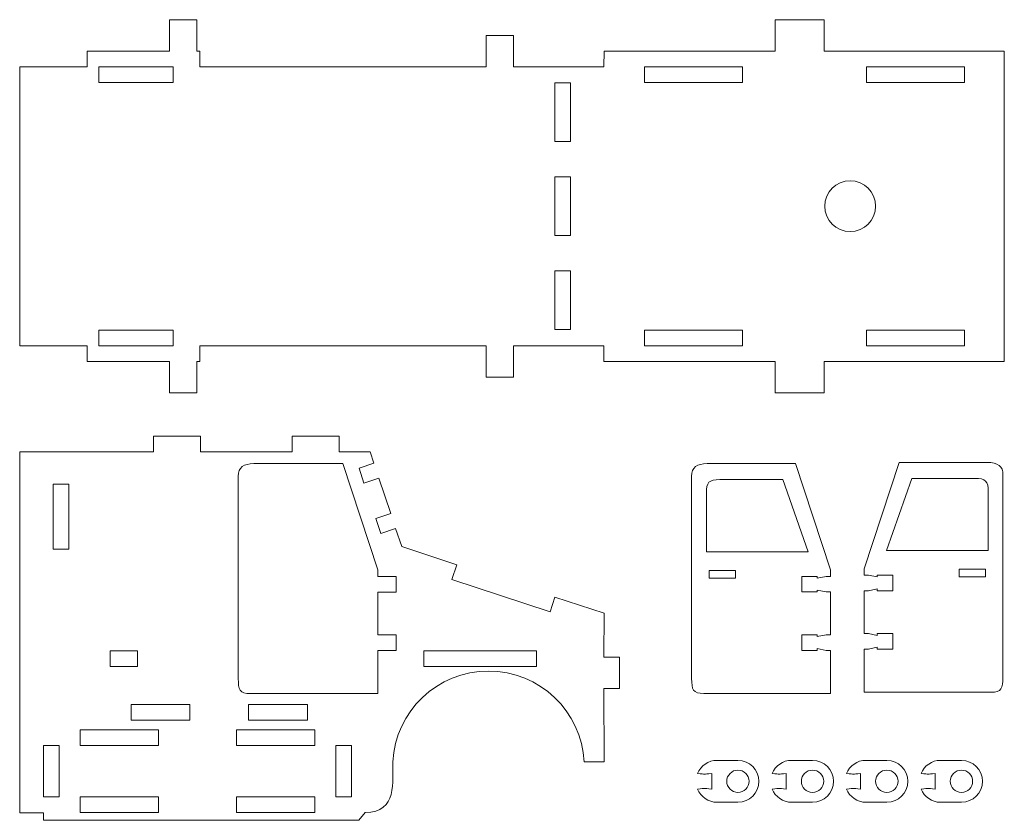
# Model space of a CAD drawing. Header units: millimetres. Extents: x -1094 to 1155, y -1556 to 1707.
# Tile 100 of 149: x -18 to 234, y 748 to 952. Entities that reach past the tile are written whole.
import ezdxf

# ---------------------------------------------------------------- set-up
doc = ezdxf.new("R2010")
doc.units = ezdxf.units.MM
doc.header["$MEASUREMENT"] = 0
doc.layers.add('Layer 1', color=7, linetype='Continuous')

msp = doc.modelspace()

# ---------------------------------------------------------------- linework, layer by layer
at = {"layer": 'Layer 1', "color": 250, "lineweight": 9}
for points, knots in [([(-0.6682, 940.4222), (-0.6682, 940.4222), (-0.6682, 944.4222), (-0.6682, 944.4222), (-0.6682, 944.4222), (-0.6682, 944.4222), (20.4018, 944.4222), (20.4018, 944.4222), (20.4018, 944.4222), (20.4018, 944.4222), (20.4018, 952.4222), (20.4018, 952.4222), (20.4018, 952.4222), (20.4018, 952.4222), (27.4018, 952.4222), (27.4018, 952.4222), (27.4018, 952.4222), (27.4018, 952.4222), (27.4018, 944.4222), (27.4018, 944.4222), (27.4018, 944.4222), (27.4018, 944.4222), (28.1818, 944.4222), (28.1818, 944.4222), (28.1818, 944.4222), (28.1818, 944.4222), (28.1818, 940.4222), (28.1818, 940.4222), (28.1818, 940.4222), (28.1818, 940.4222), (101.3418, 940.4222), (101.3418, 940.4222), (101.3418, 940.4222), (101.3418, 940.4222), (101.3418, 948.4222), (101.3418, 948.4222), (101.3418, 948.4222), (101.3418, 948.4222), (108.3418, 948.4222), (108.3418, 948.4222), (108.3418, 948.4222), (108.3418, 948.4222), (108.3418, 940.4222), (108.3418, 940.4222), (108.3418, 940.4222), (108.3418, 940.4222), (131.4418, 940.4222), (131.4418, 940.4222), (131.4418, 940.4222), (131.4418, 940.4222), (131.4618, 944.4222), (131.4618, 944.4222), (131.4618, 944.4222), (149.6818, 944.4222), (159.0318, 944.4222), (175.2318, 944.4222), (175.2318, 944.4222), (175.2318, 944.4222), (175.2318, 952.4222), (175.2318, 952.4222), (175.2318, 952.4222), (175.2318, 952.4222), (187.7318, 952.4222), (187.7318, 952.4222), (187.7318, 952.4222), (187.7318, 952.4222), (187.7318, 944.4222), (187.7318, 944.4222), (187.7318, 944.4222), (202.7118, 944.4222), (217.6318, 944.4222), (233.7618, 944.4222), (233.7618, 944.4222), (233.7618, 944.4222), (233.7618, 865.1422), (233.7618, 865.1422), (233.7618, 865.1422), (217.6318, 865.1422), (202.7118, 865.1422), (187.7318, 865.1422), (187.7318, 865.1422), (187.7318, 865.1422), (187.7318, 857.1422), (187.7318, 857.1422), (187.7318, 857.1422), (187.7318, 857.1422), (175.2318, 857.1422), (175.2318, 857.1422), (175.2318, 857.1422), (175.2318, 857.1422), (175.2318, 865.1422), (175.2318, 865.1422), (175.2318, 865.1422), (159.0318, 865.1422), (149.6518, 865.1422), (131.4418, 865.1422), (131.4418, 865.1422), (131.4418, 865.1422), (131.4118, 869.1422), (131.4118, 869.1422), (131.4118, 869.1422), (131.4118, 869.1422), (108.3418, 869.1422), (108.3418, 869.1422), (108.3418, 869.1422), (108.3418, 869.1422), (108.3418, 861.1422), (108.3418, 861.1422), (108.3418, 861.1422), (108.3418, 861.1422), (101.3418, 861.1422), (101.3418, 861.1422), (101.3418, 861.1422), (101.3418, 861.1422), (101.3418, 869.1422), (101.3418, 869.1422), (101.3418, 869.1422), (101.3418, 869.1422), (28.1818, 869.1422), (28.1818, 869.1422), (28.1818, 869.1422), (28.1818, 869.1422), (28.1818, 865.1422), (28.1818, 865.1422), (28.1818, 865.1422), (28.1818, 865.1422), (27.4018, 865.1422), (27.4018, 865.1422), (27.4018, 865.1422), (27.4018, 865.1422), (27.4018, 857.1422), (27.4018, 857.1422), (27.4018, 857.1422), (27.4018, 857.1422), (20.4018, 857.1422), (20.4018, 857.1422), (20.4018, 857.1422), (20.4018, 857.1422), (20.4018, 865.1422), (20.4018, 865.1422), (20.4018, 865.1422), (20.4018, 865.1422), (-0.6682, 865.1422), (-0.6682, 865.1422), (-0.6682, 865.1422), (-0.6682, 865.1422), (-0.6682, 869.1422), (-0.6682, 869.1422), (-0.6682, 869.1422), (-0.6682, 869.1422), (-17.8982, 869.1422), (-17.8982, 869.1422), (-17.8982, 869.1422), (-17.8982, 869.1422), (-17.8982, 940.4222), (-17.8982, 940.4222), (-17.8982, 940.4222), (-17.8982, 940.4222), (-0.6682, 940.4222), (-0.6682, 940.4222)], [0, 0, 0, 0, 0.02439024, 0.02439024, 0.02439024, 0.02439024, 0.04878049, 0.04878049, 0.04878049, 0.04878049, 0.07317073, 0.07317073, 0.07317073, 0.07317073, 0.09756098, 0.09756098, 0.09756098, 0.09756098, 0.12195122, 0.12195122, 0.12195122, 0.12195122, 0.14634146, 0.14634146, 0.14634146, 0.14634146, 0.17073171, 0.17073171, 0.17073171, 0.17073171, 0.19512195, 0.19512195, 0.19512195, 0.19512195, 0.2195122, 0.2195122, 0.2195122, 0.2195122, 0.24390244, 0.24390244, 0.24390244, 0.24390244, 0.26829268, 0.26829268, 0.26829268, 0.26829268, 0.29268293, 0.29268293, 0.29268293, 0.29268293, 0.31707317, 0.31707317, 0.31707317, 0.31707317, 0.34146341, 0.34146341, 0.34146341, 0.34146341, 0.36585366, 0.36585366, 0.36585366, 0.36585366, 0.3902439, 0.3902439, 0.3902439, 0.3902439, 0.41463415, 0.41463415, 0.41463415, 0.41463415, 0.43902439, 0.43902439, 0.43902439, 0.43902439, 0.46341463, 0.46341463, 0.46341463, 0.46341463, 0.48780488, 0.48780488, 0.48780488, 0.48780488, 0.51219512, 0.51219512, 0.51219512, 0.51219512, 0.53658537, 0.53658537, 0.53658537, 0.53658537, 0.56097561, 0.56097561, 0.56097561, 0.56097561, 0.58536585, 0.58536585, 0.58536585, 0.58536585, 0.6097561, 0.6097561, 0.6097561, 0.6097561, 0.63414634, 0.63414634, 0.63414634, 0.63414634, 0.65853659, 0.65853659, 0.65853659, 0.65853659, 0.68292683, 0.68292683, 0.68292683, 0.68292683, 0.70731707, 0.70731707, 0.70731707, 0.70731707, 0.73170732, 0.73170732, 0.73170732, 0.73170732, 0.75609756, 0.75609756, 0.75609756, 0.75609756, 0.7804878, 0.7804878, 0.7804878, 0.7804878, 0.80487805, 0.80487805, 0.80487805, 0.80487805, 0.82926829, 0.82926829, 0.82926829, 0.82926829, 0.85365854, 0.85365854, 0.85365854, 0.85365854, 0.87804878, 0.87804878, 0.87804878, 0.87804878, 0.90243902, 0.90243902, 0.90243902, 0.90243902, 0.92682927, 0.92682927, 0.92682927, 0.92682927, 0.95121951, 0.95121951, 0.95121951, 0.95121951, 1, 1, 1, 1]), ([(21.3318, 936.4222), (21.3318, 936.4222), (21.3318, 940.4222), (21.3318, 940.4222), (21.3318, 940.4222), (21.3318, 940.4222), (2.3318, 940.4222), (2.3318, 940.4222), (2.3318, 940.4222), (2.3318, 940.4222), (2.3318, 936.4222), (2.3318, 936.4222), (2.3318, 936.4222), (2.3318, 936.4222), (21.3318, 936.4222), (21.3318, 936.4222)], [0, 0, 0, 0, 0.2, 0.2, 0.2, 0.2, 0.4, 0.4, 0.4, 0.4, 0.6, 0.6, 0.6, 0.6, 1, 1, 1, 1]), ([(166.8218, 936.4222), (166.8218, 936.4222), (166.8218, 940.4222), (166.8218, 940.4222), (166.8218, 940.4222), (166.8218, 940.4222), (141.8318, 940.4222), (141.8318, 940.4222), (141.8318, 940.4222), (141.8318, 940.4222), (141.8318, 936.4222), (141.8318, 936.4222), (141.8318, 936.4222), (141.8318, 936.4222), (166.8218, 936.4222), (166.8218, 936.4222)], [0, 0, 0, 0, 0.2, 0.2, 0.2, 0.2, 0.4, 0.4, 0.4, 0.4, 0.6, 0.6, 0.6, 0.6, 1, 1, 1, 1]), ([(223.5718, 936.4222), (223.5718, 936.4222), (223.5718, 940.4222), (223.5718, 940.4222), (223.5718, 940.4222), (223.5718, 940.4222), (198.5718, 940.4222), (198.5718, 940.4222), (198.5718, 940.4222), (198.5718, 940.4222), (198.5718, 936.4222), (198.5718, 936.4222), (198.5718, 936.4222), (198.5718, 936.4222), (223.5718, 936.4222), (223.5718, 936.4222)], [0, 0, 0, 0, 0.2, 0.2, 0.2, 0.2, 0.4, 0.4, 0.4, 0.4, 0.6, 0.6, 0.6, 0.6, 1, 1, 1, 1]), ([(118.9218, 936.2822), (118.9218, 936.2822), (122.9218, 936.2822), (122.9218, 936.2822), (122.9218, 936.2822), (122.9218, 936.2822), (122.9218, 921.2822), (122.9218, 921.2822), (122.9218, 921.2822), (122.9218, 921.2822), (118.9218, 921.2822), (118.9218, 921.2822), (118.9218, 921.2822), (118.9218, 921.2822), (118.9218, 936.2822), (118.9218, 936.2822)], [0, 0, 0, 0, 0.2, 0.2, 0.2, 0.2, 0.4, 0.4, 0.4, 0.4, 0.6, 0.6, 0.6, 0.6, 1, 1, 1, 1]), ([(118.9218, 912.2822), (118.9218, 912.2822), (122.9218, 912.2822), (122.9218, 912.2822), (122.9218, 912.2822), (122.9218, 912.2822), (122.9218, 897.2822), (122.9218, 897.2822), (122.9218, 897.2822), (122.9218, 897.2822), (118.9218, 897.2822), (118.9218, 897.2822), (118.9218, 897.2822), (118.9218, 897.2822), (118.9218, 912.2822), (118.9218, 912.2822)], [0, 0, 0, 0, 0.2, 0.2, 0.2, 0.2, 0.4, 0.4, 0.4, 0.4, 0.6, 0.6, 0.6, 0.6, 1, 1, 1, 1]), ([(187.8718, 904.7822), (187.8718, 901.1922), (190.7818, 898.2822), (194.3718, 898.2822), (194.3718, 898.2822), (197.9618, 898.2822), (200.8718, 901.1922), (200.8718, 904.7822), (200.8718, 904.7822), (200.8718, 908.3722), (197.9618, 911.2822), (194.3718, 911.2822), (194.3718, 911.2822), (190.7818, 911.2822), (187.8718, 908.3722), (187.8718, 904.7822)], [0, 0, 0, 0, 0.2, 0.2, 0.2, 0.2, 0.4, 0.4, 0.4, 0.4, 0.6, 0.6, 0.6, 0.6, 1, 1, 1, 1]), ([(118.9218, 888.2822), (118.9218, 888.2822), (122.9218, 888.2822), (122.9218, 888.2822), (122.9218, 888.2822), (122.9218, 888.2822), (122.9218, 873.2822), (122.9218, 873.2822), (122.9218, 873.2822), (122.9218, 873.2822), (118.9218, 873.2822), (118.9218, 873.2822), (118.9218, 873.2822), (118.9218, 873.2822), (118.9218, 888.2822), (118.9218, 888.2822)], [0, 0, 0, 0, 0.2, 0.2, 0.2, 0.2, 0.4, 0.4, 0.4, 0.4, 0.6, 0.6, 0.6, 0.6, 1, 1, 1, 1]), ([(21.3318, 869.1422), (21.3318, 869.1422), (21.3318, 873.1422), (21.3318, 873.1422), (21.3318, 873.1422), (21.3318, 873.1422), (2.3318, 873.1422), (2.3318, 873.1422), (2.3318, 873.1422), (2.3318, 873.1422), (2.3318, 869.1422), (2.3318, 869.1422), (2.3318, 869.1422), (2.3318, 869.1422), (21.3318, 869.1422), (21.3318, 869.1422)], [0, 0, 0, 0, 0.2, 0.2, 0.2, 0.2, 0.4, 0.4, 0.4, 0.4, 0.6, 0.6, 0.6, 0.6, 1, 1, 1, 1]), ([(166.8218, 869.1422), (166.8218, 869.1422), (166.8218, 873.1422), (166.8218, 873.1422), (166.8218, 873.1422), (166.8218, 873.1422), (141.8318, 873.1422), (141.8318, 873.1422), (141.8318, 873.1422), (141.8318, 873.1422), (141.8318, 869.1422), (141.8318, 869.1422), (141.8318, 869.1422), (141.8318, 869.1422), (166.8218, 869.1422), (166.8218, 869.1422)], [0, 0, 0, 0, 0.2, 0.2, 0.2, 0.2, 0.4, 0.4, 0.4, 0.4, 0.6, 0.6, 0.6, 0.6, 1, 1, 1, 1]), ([(223.5718, 869.1422), (223.5718, 869.1422), (223.5718, 873.1422), (223.5718, 873.1422), (223.5718, 873.1422), (223.5718, 873.1422), (198.5718, 873.1422), (198.5718, 873.1422), (198.5718, 873.1422), (198.5718, 873.1422), (198.5718, 869.1422), (198.5718, 869.1422), (198.5718, 869.1422), (198.5718, 869.1422), (223.5718, 869.1422), (223.5718, 869.1422)], [0, 0, 0, 0, 0.2, 0.2, 0.2, 0.2, 0.4, 0.4, 0.4, 0.4, 0.6, 0.6, 0.6, 0.6, 1, 1, 1, 1]), ([(-11.8482, 842.0122), (-11.8482, 842.0122), (-17.8982, 842.0122), (-17.8982, 842.0122), (-17.8982, 842.0122), (-17.8982, 842.0122), (-17.8982, 749.7822), (-17.8982, 749.7822), (-17.8982, 749.7822), (-17.8982, 749.7822), (-11.7982, 749.7822), (-11.7982, 749.7822), (-11.7982, 749.7822), (-11.7982, 749.7822), (-11.7982, 747.9122), (-11.7982, 747.9122), (-11.7982, 747.9122), (-11.7982, 747.9122), (68.7618, 747.9122), (68.7618, 747.9122), (68.7618, 747.9122), (68.7618, 747.9122), (70.3618, 749.9122), (70.3618, 749.9122), (70.3618, 749.9122), (78.8518, 749.9122), (77.2918, 757.9222), (77.4618, 762.8522), (77.4618, 762.8522), (78.1518, 775.7722), (88.8418, 786.0322), (101.9218, 786.0322), (101.9218, 786.0322), (115.0118, 786.0322), (125.7118, 775.7622), (126.3818, 762.8422), (126.3818, 762.8422), (126.3818, 762.8422), (131.4518, 762.8422), (131.4518, 762.8422), (131.4518, 762.8422), (131.4518, 762.8422), (131.4318, 781.5622), (131.4318, 781.5622), (131.4318, 781.5622), (131.4318, 781.5622), (135.3818, 781.5622), (135.3818, 781.5622), (135.3818, 781.5622), (135.3818, 781.5622), (135.3818, 789.5622), (135.3818, 789.5622), (135.3818, 789.5622), (135.3818, 789.5622), (131.4418, 789.5622), (131.4418, 789.5622), (131.4418, 789.5622), (131.4418, 789.5622), (131.4518, 800.8122), (131.4518, 800.8122), (131.4518, 800.8122), (131.4518, 800.8122), (118.9218, 804.9422), (118.9218, 804.9422), (118.9218, 804.9422), (118.9218, 804.9422), (117.6518, 801.1522), (117.6518, 801.1522), (117.6518, 801.1522), (117.6518, 801.1522), (92.5318, 809.4322), (92.5318, 809.4322), (92.5318, 809.4322), (92.5318, 809.4322), (93.8018, 813.2122), (93.8018, 813.2122), (93.8018, 813.2122), (93.8018, 813.2122), (79.7318, 817.8422), (79.7318, 817.8422), (79.7318, 817.8422), (79.7318, 817.8422), (78.1918, 822.4522), (78.1918, 822.4522), (78.1918, 822.4522), (78.1918, 822.4522), (74.4018, 821.1822), (74.4018, 821.1822), (74.4018, 821.1822), (74.4018, 821.1822), (73.1318, 824.9722), (73.1318, 824.9722), (73.1318, 824.9722), (73.1318, 824.9722), (76.9218, 826.2422), (76.9218, 826.2422), (76.9218, 826.2422), (76.9218, 826.2422), (73.8918, 835.3222), (73.8918, 835.3222), (73.8918, 835.3222), (73.8918, 835.3222), (70.1018, 834.0622), (70.1018, 834.0622), (70.1018, 834.0622), (70.1018, 834.0622), (68.8318, 837.8622), (68.8318, 837.8622), (68.8318, 837.8622), (68.8318, 837.8622), (72.6218, 839.1122), (72.6218, 839.1122), (72.6218, 839.1122), (72.6218, 839.1122), (71.6618, 842.0122), (71.6618, 842.0122), (71.6618, 842.0122), (71.6618, 842.0122), (63.7418, 842.0122), (63.7418, 842.0122), (63.7418, 842.0122), (63.7418, 842.0122), (63.7418, 846.0022), (63.7418, 846.0022), (63.7418, 846.0022), (63.7418, 846.0022), (51.7418, 846.0022), (51.7418, 846.0022), (51.7418, 846.0022), (51.7418, 846.0022), (51.7418, 842.0122), (51.7418, 842.0122), (51.7418, 842.0122), (51.7418, 842.0122), (28.3318, 842.0122), (28.3318, 842.0122), (28.3318, 842.0122), (28.3318, 842.0122), (28.3318, 846.0022), (28.3318, 846.0022), (28.3318, 846.0022), (28.3318, 846.0022), (16.3418, 846.0022), (16.3418, 846.0022), (16.3418, 846.0022), (16.3418, 846.0022), (16.3418, 842.0122), (16.3418, 842.0122), (16.3418, 842.0122), (16.3418, 842.0122), (-11.8482, 842.0122), (-11.8482, 842.0122)], [0, 0, 0, 0, 0.02564103, 0.02564103, 0.02564103, 0.02564103, 0.05128205, 0.05128205, 0.05128205, 0.05128205, 0.07692308, 0.07692308, 0.07692308, 0.07692308, 0.1025641, 0.1025641, 0.1025641, 0.1025641, 0.12820513, 0.12820513, 0.12820513, 0.12820513, 0.15384615, 0.15384615, 0.15384615, 0.15384615, 0.17948718, 0.17948718, 0.17948718, 0.17948718, 0.20512821, 0.20512821, 0.20512821, 0.20512821, 0.23076923, 0.23076923, 0.23076923, 0.23076923, 0.25641026, 0.25641026, 0.25641026, 0.25641026, 0.28205128, 0.28205128, 0.28205128, 0.28205128, 0.30769231, 0.30769231, 0.30769231, 0.30769231, 0.33333333, 0.33333333, 0.33333333, 0.33333333, 0.35897436, 0.35897436, 0.35897436, 0.35897436, 0.38461538, 0.38461538, 0.38461538, 0.38461538, 0.41025641, 0.41025641, 0.41025641, 0.41025641, 0.43589744, 0.43589744, 0.43589744, 0.43589744, 0.46153846, 0.46153846, 0.46153846, 0.46153846, 0.48717949, 0.48717949, 0.48717949, 0.48717949, 0.51282051, 0.51282051, 0.51282051, 0.51282051, 0.53846154, 0.53846154, 0.53846154, 0.53846154, 0.56410256, 0.56410256, 0.56410256, 0.56410256, 0.58974359, 0.58974359, 0.58974359, 0.58974359, 0.61538462, 0.61538462, 0.61538462, 0.61538462, 0.64102564, 0.64102564, 0.64102564, 0.64102564, 0.66666667, 0.66666667, 0.66666667, 0.66666667, 0.69230769, 0.69230769, 0.69230769, 0.69230769, 0.71794872, 0.71794872, 0.71794872, 0.71794872, 0.74358974, 0.74358974, 0.74358974, 0.74358974, 0.76923077, 0.76923077, 0.76923077, 0.76923077, 0.79487179, 0.79487179, 0.79487179, 0.79487179, 0.82051282, 0.82051282, 0.82051282, 0.82051282, 0.84615385, 0.84615385, 0.84615385, 0.84615385, 0.87179487, 0.87179487, 0.87179487, 0.87179487, 0.8974359, 0.8974359, 0.8974359, 0.8974359, 0.92307692, 0.92307692, 0.92307692, 0.92307692, 0.94871795, 0.94871795, 0.94871795, 0.94871795, 1, 1, 1, 1]), ([(73.6518, 791.3122), (73.6518, 791.3122), (78.3518, 791.3122), (78.3518, 791.3122), (78.3518, 791.3122), (78.3518, 791.3122), (78.3518, 795.3122), (78.3518, 795.3122), (78.3518, 795.3122), (78.3518, 795.3122), (73.6518, 795.3122), (73.6518, 795.3122), (73.6518, 795.3122), (73.6518, 795.3122), (73.6518, 806.2222), (73.6518, 806.2222), (73.6518, 806.2222), (73.6518, 806.2222), (78.3518, 806.2222), (78.3518, 806.2222), (78.3518, 806.2222), (78.3518, 806.2222), (78.3518, 810.2222), (78.3518, 810.2222), (78.3518, 810.2222), (78.3518, 810.2222), (73.6518, 810.2222), (73.6518, 810.2222), (73.6518, 810.2222), (73.6518, 810.2222), (73.6518, 811.8522), (73.6518, 811.8522), (73.6518, 811.8522), (73.6518, 811.8522), (64.7018, 839.0222), (64.7018, 839.0222), (64.7018, 839.0222), (56.5618, 839.0222), (50.1118, 839.0222), (41.9718, 839.0222), (41.9718, 839.0222), (39.2918, 839.0222), (37.9618, 838.0422), (37.9618, 835.7922), (37.9618, 835.7922), (37.9618, 817.2022), (37.9618, 802.7122), (37.9718, 784.1122), (37.9718, 784.1122), (37.9718, 781.3322), (38.2918, 780.2922), (41.0918, 780.2922), (41.0918, 780.2922), (41.0918, 780.2922), (73.6518, 780.2922), (73.6518, 780.2922), (73.6518, 780.2922), (73.6518, 780.2922), (73.6518, 791.3122), (73.6518, 791.3122)], [0, 0, 0, 0, 0.0625, 0.0625, 0.0625, 0.0625, 0.125, 0.125, 0.125, 0.125, 0.1875, 0.1875, 0.1875, 0.1875, 0.25, 0.25, 0.25, 0.25, 0.3125, 0.3125, 0.3125, 0.3125, 0.375, 0.375, 0.375, 0.375, 0.4375, 0.4375, 0.4375, 0.4375, 0.5, 0.5, 0.5, 0.5, 0.5625, 0.5625, 0.5625, 0.5625, 0.625, 0.625, 0.625, 0.625, 0.6875, 0.6875, 0.6875, 0.6875, 0.75, 0.75, 0.75, 0.75, 0.8125, 0.8125, 0.8125, 0.8125, 0.875, 0.875, 0.875, 0.875, 1, 1, 1, 1]), ([(185.9718, 806.2322), (185.9718, 806.2322), (185.9718, 806.7022), (185.9718, 806.7022), (185.9718, 806.7022), (185.9718, 806.7022), (188.1918, 806.2322), (188.1918, 806.2322), (188.1918, 806.2322), (188.1918, 806.2322), (189.3318, 806.2322), (189.3318, 806.2322), (189.3318, 806.2322), (189.3318, 806.2322), (189.3318, 795.3022), (189.3318, 795.3022), (189.3318, 795.3022), (189.3318, 795.3022), (188.2018, 795.3022), (188.2018, 795.3022), (188.2018, 795.3022), (188.2018, 795.3022), (185.9718, 794.8322), (185.9718, 794.8322), (185.9718, 794.8322), (185.9718, 794.8322), (185.9718, 795.3022), (185.9718, 795.3022), (185.9718, 795.3022), (185.9718, 795.3022), (181.9818, 795.3022), (181.9818, 795.3022), (181.9818, 795.3022), (181.9818, 795.3022), (181.9818, 791.3022), (181.9818, 791.3022), (181.9818, 791.3022), (181.9818, 791.3022), (185.9718, 791.3022), (185.9718, 791.3022), (185.9718, 791.3022), (185.9718, 791.3022), (185.9718, 791.7722), (185.9718, 791.7722), (185.9718, 791.7722), (185.9718, 791.7722), (188.1918, 791.3022), (188.1918, 791.3022), (188.1918, 791.3022), (188.1918, 791.3022), (189.3318, 791.3022), (189.3318, 791.3022), (189.3318, 791.3022), (189.3318, 791.3022), (189.3318, 780.3022), (189.3318, 780.3022), (189.3318, 780.3022), (189.3318, 780.3022), (156.9718, 780.3022), (156.9718, 780.3022), (156.9718, 780.3022), (154.1718, 780.3022), (153.8518, 781.3322), (153.8518, 784.1222), (153.8518, 784.1222), (153.8518, 802.7122), (153.8418, 817.2022), (153.8418, 835.8022), (153.8418, 835.8022), (153.8418, 838.0422), (155.1718, 839.0222), (157.8518, 839.0222), (157.8518, 839.0222), (165.9918, 839.0222), (172.2518, 839.0222), (180.3818, 839.0222), (180.3818, 839.0222), (180.3818, 839.0222), (189.3318, 811.8522), (189.3318, 811.8522), (189.3318, 811.8522), (189.3318, 811.8522), (189.3318, 810.2222), (189.3318, 810.2222), (189.3318, 810.2222), (189.3318, 810.2222), (188.2018, 810.2222), (188.2018, 810.2222), (188.2018, 810.2222), (188.2018, 810.2222), (185.9718, 809.7522), (185.9718, 809.7522), (185.9718, 809.7522), (185.9718, 809.7522), (185.9718, 810.2222), (185.9718, 810.2222), (185.9718, 810.2222), (185.9718, 810.2222), (181.9818, 810.2222), (181.9818, 810.2222), (181.9818, 810.2222), (181.9818, 810.2222), (181.9818, 806.2322), (181.9818, 806.2322), (181.9818, 806.2322), (181.9818, 806.2322), (185.9718, 806.2322), (185.9718, 806.2322)], [0, 0, 0, 0, 0.03571429, 0.03571429, 0.03571429, 0.03571429, 0.07142857, 0.07142857, 0.07142857, 0.07142857, 0.10714286, 0.10714286, 0.10714286, 0.10714286, 0.14285714, 0.14285714, 0.14285714, 0.14285714, 0.17857143, 0.17857143, 0.17857143, 0.17857143, 0.21428571, 0.21428571, 0.21428571, 0.21428571, 0.25, 0.25, 0.25, 0.25, 0.28571429, 0.28571429, 0.28571429, 0.28571429, 0.32142857, 0.32142857, 0.32142857, 0.32142857, 0.35714286, 0.35714286, 0.35714286, 0.35714286, 0.39285714, 0.39285714, 0.39285714, 0.39285714, 0.42857143, 0.42857143, 0.42857143, 0.42857143, 0.46428571, 0.46428571, 0.46428571, 0.46428571, 0.5, 0.5, 0.5, 0.5, 0.53571429, 0.53571429, 0.53571429, 0.53571429, 0.57142857, 0.57142857, 0.57142857, 0.57142857, 0.60714286, 0.60714286, 0.60714286, 0.60714286, 0.64285714, 0.64285714, 0.64285714, 0.64285714, 0.67857143, 0.67857143, 0.67857143, 0.67857143, 0.71428571, 0.71428571, 0.71428571, 0.71428571, 0.75, 0.75, 0.75, 0.75, 0.78571429, 0.78571429, 0.78571429, 0.78571429, 0.82142857, 0.82142857, 0.82142857, 0.82142857, 0.85714286, 0.85714286, 0.85714286, 0.85714286, 0.89285714, 0.89285714, 0.89285714, 0.89285714, 0.92857143, 0.92857143, 0.92857143, 0.92857143, 1, 1, 1, 1]), ([(201.2918, 806.5522), (201.2918, 806.5522), (205.2818, 806.5522), (205.2818, 806.5522), (205.2818, 806.5522), (205.2818, 806.5522), (205.2818, 810.5522), (205.2818, 810.5522), (205.2818, 810.5522), (205.2818, 810.5522), (201.2918, 810.5522), (201.2918, 810.5522), (201.2918, 810.5522), (201.2918, 810.5522), (201.2918, 810.0822), (201.2918, 810.0822), (201.2918, 810.0822), (201.2918, 810.0822), (199.0618, 810.5522), (199.0618, 810.5522), (199.0618, 810.5522), (199.0618, 810.5522), (197.9318, 810.5522), (197.9318, 810.5522), (197.9318, 810.5522), (197.9318, 810.5522), (197.9318, 812.1822), (197.9318, 812.1822), (197.9318, 812.1822), (197.9318, 812.1822), (206.8818, 839.3522), (206.8818, 839.3522), (206.8818, 839.3522), (215.0118, 839.3522), (221.2718, 839.3522), (229.4118, 839.3522), (229.4118, 839.3522), (232.0918, 839.3522), (233.4218, 838.3722), (233.4218, 836.1222), (233.4218, 836.1222), (233.4218, 817.5322), (233.4218, 803.0422), (233.4118, 784.4422), (233.4118, 784.4422), (233.4118, 781.6622), (233.0918, 780.6222), (230.2918, 780.6222), (230.2918, 780.6222), (230.2918, 780.6222), (197.9318, 780.6222), (197.9318, 780.6222), (197.9318, 780.6222), (197.9318, 780.6222), (197.9318, 791.6322), (197.9318, 791.6322), (197.9318, 791.6322), (197.9318, 791.6322), (199.0718, 791.6322), (199.0718, 791.6322), (199.0718, 791.6322), (199.0718, 791.6322), (201.2918, 792.1022), (201.2918, 792.1022), (201.2918, 792.1022), (201.2918, 792.1022), (201.2918, 791.6322), (201.2918, 791.6322), (201.2918, 791.6322), (201.2918, 791.6322), (205.2818, 791.6322), (205.2818, 791.6322), (205.2818, 791.6322), (205.2818, 791.6322), (205.2818, 795.6222), (205.2818, 795.6222), (205.2818, 795.6222), (205.2818, 795.6222), (201.2918, 795.6222), (201.2918, 795.6222), (201.2918, 795.6222), (201.2918, 795.6222), (201.2918, 795.1522), (201.2918, 795.1522), (201.2918, 795.1522), (201.2918, 795.1522), (199.0618, 795.6222), (199.0618, 795.6222), (199.0618, 795.6222), (199.0618, 795.6222), (197.9318, 795.6222), (197.9318, 795.6222), (197.9318, 795.6222), (197.9318, 795.6222), (197.9318, 806.5522), (197.9318, 806.5522), (197.9318, 806.5522), (197.9318, 806.5522), (199.0718, 806.5522), (199.0718, 806.5522), (199.0718, 806.5522), (199.0718, 806.5522), (201.2918, 807.0222), (201.2918, 807.0222), (201.2918, 807.0222), (201.2918, 807.0222), (201.2918, 806.5522), (201.2918, 806.5522)], [0, 0, 0, 0, 0.03571429, 0.03571429, 0.03571429, 0.03571429, 0.07142857, 0.07142857, 0.07142857, 0.07142857, 0.10714286, 0.10714286, 0.10714286, 0.10714286, 0.14285714, 0.14285714, 0.14285714, 0.14285714, 0.17857143, 0.17857143, 0.17857143, 0.17857143, 0.21428571, 0.21428571, 0.21428571, 0.21428571, 0.25, 0.25, 0.25, 0.25, 0.28571429, 0.28571429, 0.28571429, 0.28571429, 0.32142857, 0.32142857, 0.32142857, 0.32142857, 0.35714286, 0.35714286, 0.35714286, 0.35714286, 0.39285714, 0.39285714, 0.39285714, 0.39285714, 0.42857143, 0.42857143, 0.42857143, 0.42857143, 0.46428571, 0.46428571, 0.46428571, 0.46428571, 0.5, 0.5, 0.5, 0.5, 0.53571429, 0.53571429, 0.53571429, 0.53571429, 0.57142857, 0.57142857, 0.57142857, 0.57142857, 0.60714286, 0.60714286, 0.60714286, 0.60714286, 0.64285714, 0.64285714, 0.64285714, 0.64285714, 0.67857143, 0.67857143, 0.67857143, 0.67857143, 0.71428571, 0.71428571, 0.71428571, 0.71428571, 0.75, 0.75, 0.75, 0.75, 0.78571429, 0.78571429, 0.78571429, 0.78571429, 0.82142857, 0.82142857, 0.82142857, 0.82142857, 0.85714286, 0.85714286, 0.85714286, 0.85714286, 0.89285714, 0.89285714, 0.89285714, 0.89285714, 0.92857143, 0.92857143, 0.92857143, 0.92857143, 1, 1, 1, 1]), ([(-9.3282, 833.7622), (-9.3282, 833.7622), (-9.3282, 817.1722), (-9.3282, 817.1722), (-9.3282, 817.1722), (-9.3282, 817.1722), (-5.3782, 817.1722), (-5.3782, 817.1722), (-5.3782, 817.1722), (-5.3782, 817.1722), (-5.3782, 833.7622), (-5.3782, 833.7622), (-5.3782, 833.7622), (-5.3782, 833.7622), (-9.3282, 833.7622), (-9.3282, 833.7622)], [0, 0, 0, 0, 0.2, 0.2, 0.2, 0.2, 0.4, 0.4, 0.4, 0.4, 0.6, 0.6, 0.6, 0.6, 1, 1, 1, 1]), ([(183.6518, 816.5122), (183.6518, 816.5122), (157.6118, 816.5122), (157.6118, 816.5122), (157.6118, 816.5122), (157.6118, 822.7722), (157.6118, 825.1722), (157.6118, 831.4322), (157.6118, 831.4322), (157.6118, 834.2722), (158.2218, 834.9422), (161.0618, 834.9422), (161.0618, 834.9422), (161.0618, 834.9422), (177.1318, 834.9422), (177.1318, 834.9422), (177.1318, 834.9422), (177.1318, 834.9422), (183.6518, 816.5122), (183.6518, 816.5122)], [0, 0, 0, 0, 0.16666667, 0.16666667, 0.16666667, 0.16666667, 0.33333333, 0.33333333, 0.33333333, 0.33333333, 0.5, 0.5, 0.5, 0.5, 0.66666667, 0.66666667, 0.66666667, 0.66666667, 1, 1, 1, 1]), ([(203.6118, 816.8322), (203.6118, 816.8322), (229.6518, 816.8322), (229.6518, 816.8322), (229.6518, 816.8322), (229.6518, 823.1022), (229.6518, 825.4922), (229.6518, 831.7522), (229.6518, 831.7522), (229.6518, 834.5922), (229.0418, 835.2622), (226.2018, 835.2622), (226.2018, 835.2622), (226.2018, 835.2622), (210.1318, 835.2622), (210.1318, 835.2622), (210.1318, 835.2622), (210.1318, 835.2622), (203.6118, 816.8322), (203.6118, 816.8322)], [0, 0, 0, 0, 0.16666667, 0.16666667, 0.16666667, 0.16666667, 0.33333333, 0.33333333, 0.33333333, 0.33333333, 0.5, 0.5, 0.5, 0.5, 0.66666667, 0.66666667, 0.66666667, 0.66666667, 1, 1, 1, 1]), ([(165.0618, 809.7322), (165.0618, 809.7322), (165.0618, 811.7322), (165.0618, 811.7322), (165.0618, 811.7322), (165.0618, 811.7322), (158.3218, 811.7322), (158.3218, 811.7322), (158.3218, 811.7322), (158.3218, 811.7322), (158.3218, 809.7322), (158.3218, 809.7322), (158.3218, 809.7322), (158.3218, 809.7322), (165.0618, 809.7322), (165.0618, 809.7322)], [0, 0, 0, 0, 0.2, 0.2, 0.2, 0.2, 0.4, 0.4, 0.4, 0.4, 0.6, 0.6, 0.6, 0.6, 1, 1, 1, 1]), ([(222.2018, 810.0622), (222.2018, 810.0622), (222.2018, 812.0622), (222.2018, 812.0622), (222.2018, 812.0622), (222.2018, 812.0622), (228.9418, 812.0622), (228.9418, 812.0622), (228.9418, 812.0622), (228.9418, 812.0622), (228.9418, 810.0622), (228.9418, 810.0622), (228.9418, 810.0622), (228.9418, 810.0622), (222.2018, 810.0622), (222.2018, 810.0622)], [0, 0, 0, 0, 0.2, 0.2, 0.2, 0.2, 0.4, 0.4, 0.4, 0.4, 0.6, 0.6, 0.6, 0.6, 1, 1, 1, 1]), ([(5.2018, 791.1822), (5.2018, 791.1822), (5.2018, 787.1822), (5.2018, 787.1822), (5.2018, 787.1822), (5.2018, 787.1822), (12.2018, 787.1822), (12.2018, 787.1822), (12.2018, 787.1822), (12.2018, 787.1822), (12.2018, 791.1822), (12.2018, 791.1822), (12.2018, 791.1822), (12.2018, 791.1822), (5.2018, 791.1822), (5.2018, 791.1822)], [0, 0, 0, 0, 0.2, 0.2, 0.2, 0.2, 0.4, 0.4, 0.4, 0.4, 0.6, 0.6, 0.6, 0.6, 1, 1, 1, 1]), ([(85.3618, 791.1822), (85.3618, 791.1822), (85.3618, 787.1822), (85.3618, 787.1822), (85.3618, 787.1822), (85.3618, 787.1822), (114.2118, 787.1822), (114.2118, 787.1822), (114.2118, 787.1822), (114.2118, 787.1822), (114.2118, 791.1822), (114.2118, 791.1822), (114.2118, 791.1822), (114.2118, 791.1822), (85.3618, 791.1822), (85.3618, 791.1822)], [0, 0, 0, 0, 0.2, 0.2, 0.2, 0.2, 0.4, 0.4, 0.4, 0.4, 0.6, 0.6, 0.6, 0.6, 1, 1, 1, 1]), ([(25.6218, 777.5222), (25.6218, 777.5222), (25.6218, 773.5222), (25.6218, 773.5222), (25.6218, 773.5222), (25.6218, 773.5222), (10.6218, 773.5222), (10.6218, 773.5222), (10.6218, 773.5222), (10.6218, 773.5222), (10.6218, 777.5222), (10.6218, 777.5222), (10.6218, 777.5222), (10.6218, 777.5222), (25.6218, 777.5222), (25.6218, 777.5222)], [0, 0, 0, 0, 0.2, 0.2, 0.2, 0.2, 0.4, 0.4, 0.4, 0.4, 0.6, 0.6, 0.6, 0.6, 1, 1, 1, 1]), ([(55.6218, 777.5222), (55.6218, 777.5222), (55.6218, 773.5222), (55.6218, 773.5222), (55.6218, 773.5222), (55.6218, 773.5222), (40.6218, 773.5222), (40.6218, 773.5222), (40.6218, 773.5222), (40.6218, 773.5222), (40.6218, 777.5222), (40.6218, 777.5222), (40.6218, 777.5222), (40.6218, 777.5222), (55.6218, 777.5222), (55.6218, 777.5222)], [0, 0, 0, 0, 0.2, 0.2, 0.2, 0.2, 0.4, 0.4, 0.4, 0.4, 0.6, 0.6, 0.6, 0.6, 1, 1, 1, 1]), ([(-2.4482, 771.0222), (-2.4482, 771.0222), (-2.4482, 767.0222), (-2.4482, 767.0222), (-2.4482, 767.0222), (-2.4482, 767.0222), (17.5518, 767.0222), (17.5518, 767.0222), (17.5518, 767.0222), (17.5518, 767.0222), (17.5518, 771.0222), (17.5518, 771.0222), (17.5518, 771.0222), (17.5518, 771.0222), (-2.4482, 771.0222), (-2.4482, 771.0222)], [0, 0, 0, 0, 0.2, 0.2, 0.2, 0.2, 0.4, 0.4, 0.4, 0.4, 0.6, 0.6, 0.6, 0.6, 1, 1, 1, 1]), ([(37.5518, 771.0222), (37.5518, 771.0222), (37.5518, 767.0222), (37.5518, 767.0222), (37.5518, 767.0222), (37.5518, 767.0222), (57.5518, 767.0222), (57.5518, 767.0222), (57.5518, 767.0222), (57.5518, 767.0222), (57.5518, 771.0222), (57.5518, 771.0222), (57.5518, 771.0222), (57.5518, 771.0222), (37.5518, 771.0222), (37.5518, 771.0222)], [0, 0, 0, 0, 0.2, 0.2, 0.2, 0.2, 0.4, 0.4, 0.4, 0.4, 0.6, 0.6, 0.6, 0.6, 1, 1, 1, 1]), ([(-11.7982, 767.0122), (-11.7982, 767.0122), (-7.7782, 767.0222), (-7.7782, 767.0222), (-7.7782, 767.0222), (-7.7782, 767.0222), (-7.7782, 753.9122), (-7.7782, 753.9122), (-7.7782, 753.9122), (-7.7782, 753.9122), (-11.7982, 753.9122), (-11.7982, 753.9122), (-11.7982, 753.9122), (-11.7982, 753.9122), (-11.7982, 767.0122), (-11.7982, 767.0122)], [0, 0, 0, 0, 0.2, 0.2, 0.2, 0.2, 0.4, 0.4, 0.4, 0.4, 0.6, 0.6, 0.6, 0.6, 1, 1, 1, 1]), ([(66.9218, 753.9122), (66.9218, 753.9122), (62.9218, 753.9122), (62.9218, 753.9122), (62.9218, 753.9122), (62.9218, 753.9122), (62.9218, 767.0222), (62.9218, 767.0222), (62.9218, 767.0222), (62.9218, 767.0222), (66.9218, 767.0222), (66.9218, 767.0222), (66.9218, 767.0222), (66.9218, 767.0222), (66.9218, 753.9122), (66.9218, 753.9122)], [0, 0, 0, 0, 0.2, 0.2, 0.2, 0.2, 0.4, 0.4, 0.4, 0.4, 0.6, 0.6, 0.6, 0.6, 1, 1, 1, 1]), ([(158.9718, 759.8722), (156.6818, 759.6422), (157.6018, 759.6322), (155.3618, 759.8722), (155.3618, 759.8722), (156.1518, 761.8422), (158.0818, 763.2222), (160.3318, 763.2222), (160.3318, 763.2222), (160.3318, 763.2222), (165.6818, 763.2222), (165.6818, 763.2222), (165.6818, 763.2222), (168.6318, 763.2222), (171.0318, 760.8322), (171.0318, 757.8722), (171.0318, 757.8722), (171.0318, 754.9122), (168.6318, 752.5222), (165.6818, 752.5222), (165.6818, 752.5222), (165.6818, 752.5222), (160.3318, 752.5222), (160.3318, 752.5222), (160.3318, 752.5222), (158.0818, 752.5222), (156.1518, 753.9122), (155.3618, 755.8722), (155.3618, 755.8722), (157.6018, 756.1122), (156.6818, 756.1022), (158.9718, 755.8722), (158.9718, 755.8722), (158.9718, 755.8722), (158.9718, 759.8722), (158.9718, 759.8722)], [0, 0, 0, 0, 0.1, 0.1, 0.1, 0.1, 0.2, 0.2, 0.2, 0.2, 0.3, 0.3, 0.3, 0.3, 0.4, 0.4, 0.4, 0.4, 0.5, 0.5, 0.5, 0.5, 0.6, 0.6, 0.6, 0.6, 0.7, 0.7, 0.7, 0.7, 0.8, 0.8, 0.8, 0.8, 1, 1, 1, 1]), ([(178.0418, 759.8722), (175.7518, 759.6422), (176.6718, 759.6322), (174.4318, 759.8722), (174.4318, 759.8722), (175.2218, 761.8422), (177.1518, 763.2222), (179.4018, 763.2222), (179.4018, 763.2222), (179.4018, 763.2222), (184.7518, 763.2222), (184.7518, 763.2222), (184.7518, 763.2222), (187.7118, 763.2222), (190.1018, 760.8322), (190.1018, 757.8722), (190.1018, 757.8722), (190.1018, 754.9122), (187.7118, 752.5222), (184.7518, 752.5222), (184.7518, 752.5222), (184.7518, 752.5222), (179.4018, 752.5222), (179.4018, 752.5222), (179.4018, 752.5222), (177.1518, 752.5222), (175.2218, 753.9122), (174.4318, 755.8722), (174.4318, 755.8722), (176.6718, 756.1122), (175.7518, 756.1022), (178.0418, 755.8722), (178.0418, 755.8722), (178.0418, 755.8722), (178.0418, 759.8722), (178.0418, 759.8722)], [0, 0, 0, 0, 0.1, 0.1, 0.1, 0.1, 0.2, 0.2, 0.2, 0.2, 0.3, 0.3, 0.3, 0.3, 0.4, 0.4, 0.4, 0.4, 0.5, 0.5, 0.5, 0.5, 0.6, 0.6, 0.6, 0.6, 0.7, 0.7, 0.7, 0.7, 0.8, 0.8, 0.8, 0.8, 1, 1, 1, 1]), ([(197.0318, 759.8722), (194.7418, 759.6422), (195.6618, 759.6322), (193.4218, 759.8722), (193.4218, 759.8722), (194.2118, 761.8422), (196.1418, 763.2222), (198.3918, 763.2222), (198.3918, 763.2222), (198.3918, 763.2222), (203.7418, 763.2222), (203.7418, 763.2222), (203.7418, 763.2222), (206.7018, 763.2222), (209.0918, 760.8322), (209.0918, 757.8722), (209.0918, 757.8722), (209.0918, 754.9122), (206.7018, 752.5222), (203.7418, 752.5222), (203.7418, 752.5222), (203.7418, 752.5222), (198.3918, 752.5222), (198.3918, 752.5222), (198.3918, 752.5222), (196.1418, 752.5222), (194.2118, 753.9122), (193.4218, 755.8722), (193.4218, 755.8722), (195.6618, 756.1122), (194.7418, 756.1022), (197.0318, 755.8722), (197.0318, 755.8722), (197.0318, 755.8722), (197.0318, 759.8722), (197.0318, 759.8722)], [0, 0, 0, 0, 0.1, 0.1, 0.1, 0.1, 0.2, 0.2, 0.2, 0.2, 0.3, 0.3, 0.3, 0.3, 0.4, 0.4, 0.4, 0.4, 0.5, 0.5, 0.5, 0.5, 0.6, 0.6, 0.6, 0.6, 0.7, 0.7, 0.7, 0.7, 0.8, 0.8, 0.8, 0.8, 1, 1, 1, 1]), ([(216.1118, 759.8722), (213.8118, 759.6422), (214.7318, 759.6322), (212.4918, 759.8722), (212.4918, 759.8722), (213.2918, 761.8422), (215.2118, 763.2222), (217.4618, 763.2222), (217.4618, 763.2222), (217.4618, 763.2222), (222.8118, 763.2222), (222.8118, 763.2222), (222.8118, 763.2222), (225.7718, 763.2222), (228.1718, 760.8322), (228.1718, 757.8722), (228.1718, 757.8722), (228.1718, 754.9122), (225.7718, 752.5222), (222.8118, 752.5222), (222.8118, 752.5222), (222.8118, 752.5222), (217.4618, 752.5222), (217.4618, 752.5222), (217.4618, 752.5222), (215.2118, 752.5222), (213.2918, 753.9122), (212.4918, 755.8722), (212.4918, 755.8722), (214.7318, 756.1122), (213.8118, 756.1022), (216.1118, 755.8722), (216.1118, 755.8722), (216.1118, 755.8722), (216.1118, 759.8722), (216.1118, 759.8722)], [0, 0, 0, 0, 0.1, 0.1, 0.1, 0.1, 0.2, 0.2, 0.2, 0.2, 0.3, 0.3, 0.3, 0.3, 0.4, 0.4, 0.4, 0.4, 0.5, 0.5, 0.5, 0.5, 0.6, 0.6, 0.6, 0.6, 0.7, 0.7, 0.7, 0.7, 0.8, 0.8, 0.8, 0.8, 1, 1, 1, 1]), ([(162.8218, 757.8722), (162.8218, 759.4522), (164.1018, 760.7322), (165.6818, 760.7322), (165.6818, 760.7322), (167.2518, 760.7322), (168.5318, 759.4522), (168.5318, 757.8722), (168.5318, 757.8722), (168.5318, 756.2922), (167.2518, 755.0222), (165.6818, 755.0222), (165.6818, 755.0222), (164.1018, 755.0222), (162.8218, 756.2922), (162.8218, 757.8722)], [0, 0, 0, 0, 0.2, 0.2, 0.2, 0.2, 0.4, 0.4, 0.4, 0.4, 0.6, 0.6, 0.6, 0.6, 1, 1, 1, 1]), ([(181.9018, 757.8722), (181.9018, 759.4522), (183.1718, 760.7322), (184.7518, 760.7322), (184.7518, 760.7322), (186.3318, 760.7322), (187.6018, 759.4522), (187.6018, 757.8722), (187.6018, 757.8722), (187.6018, 756.2922), (186.3318, 755.0222), (184.7518, 755.0222), (184.7518, 755.0222), (183.1718, 755.0222), (181.9018, 756.2922), (181.9018, 757.8722)], [0, 0, 0, 0, 0.2, 0.2, 0.2, 0.2, 0.4, 0.4, 0.4, 0.4, 0.6, 0.6, 0.6, 0.6, 1, 1, 1, 1]), ([(200.8818, 757.8722), (200.8818, 759.4522), (202.1618, 760.7322), (203.7418, 760.7322), (203.7418, 760.7322), (205.3118, 760.7322), (206.5918, 759.4522), (206.5918, 757.8722), (206.5918, 757.8722), (206.5918, 756.2922), (205.3118, 755.0222), (203.7418, 755.0222), (203.7418, 755.0222), (202.1618, 755.0222), (200.8818, 756.2922), (200.8818, 757.8722)], [0, 0, 0, 0, 0.2, 0.2, 0.2, 0.2, 0.4, 0.4, 0.4, 0.4, 0.6, 0.6, 0.6, 0.6, 1, 1, 1, 1]), ([(219.9618, 757.8722), (219.9618, 759.4522), (221.2418, 760.7322), (222.8118, 760.7322), (222.8118, 760.7322), (224.3918, 760.7322), (225.6718, 759.4522), (225.6718, 757.8722), (225.6718, 757.8722), (225.6718, 756.2922), (224.3918, 755.0222), (222.8118, 755.0222), (222.8118, 755.0222), (221.2418, 755.0222), (219.9618, 756.2922), (219.9618, 757.8722)], [0, 0, 0, 0, 0.2, 0.2, 0.2, 0.2, 0.4, 0.4, 0.4, 0.4, 0.6, 0.6, 0.6, 0.6, 1, 1, 1, 1]), ([(-2.4482, 753.9122), (-2.4482, 753.9122), (-2.4482, 749.9122), (-2.4482, 749.9122), (-2.4482, 749.9122), (-2.4482, 749.9122), (17.5518, 749.9122), (17.5518, 749.9122), (17.5518, 749.9122), (17.5518, 749.9122), (17.5518, 753.9122), (17.5518, 753.9122), (17.5518, 753.9122), (17.5518, 753.9122), (-2.4482, 753.9122), (-2.4482, 753.9122)], [0, 0, 0, 0, 0.2, 0.2, 0.2, 0.2, 0.4, 0.4, 0.4, 0.4, 0.6, 0.6, 0.6, 0.6, 1, 1, 1, 1]), ([(37.5518, 753.9122), (37.5518, 753.9122), (37.5518, 749.9122), (37.5518, 749.9122), (37.5518, 749.9122), (37.5518, 749.9122), (57.5518, 749.9122), (57.5518, 749.9122), (57.5518, 749.9122), (57.5518, 749.9122), (57.5518, 753.9122), (57.5518, 753.9122), (57.5518, 753.9122), (57.5518, 753.9122), (37.5518, 753.9122), (37.5518, 753.9122)], [0, 0, 0, 0, 0.2, 0.2, 0.2, 0.2, 0.4, 0.4, 0.4, 0.4, 0.6, 0.6, 0.6, 0.6, 1, 1, 1, 1])]:
    msp.add_open_spline(points, degree=3, knots=knots, dxfattribs=at)
msp.add_open_spline([(73.6518, 790.3022), (73.6518, 790.3022), (73.6518, 790.3022), (73.6518, 790.3022)], degree=3, dxfattribs=at)

doc.saveas('drawing.dxf')
